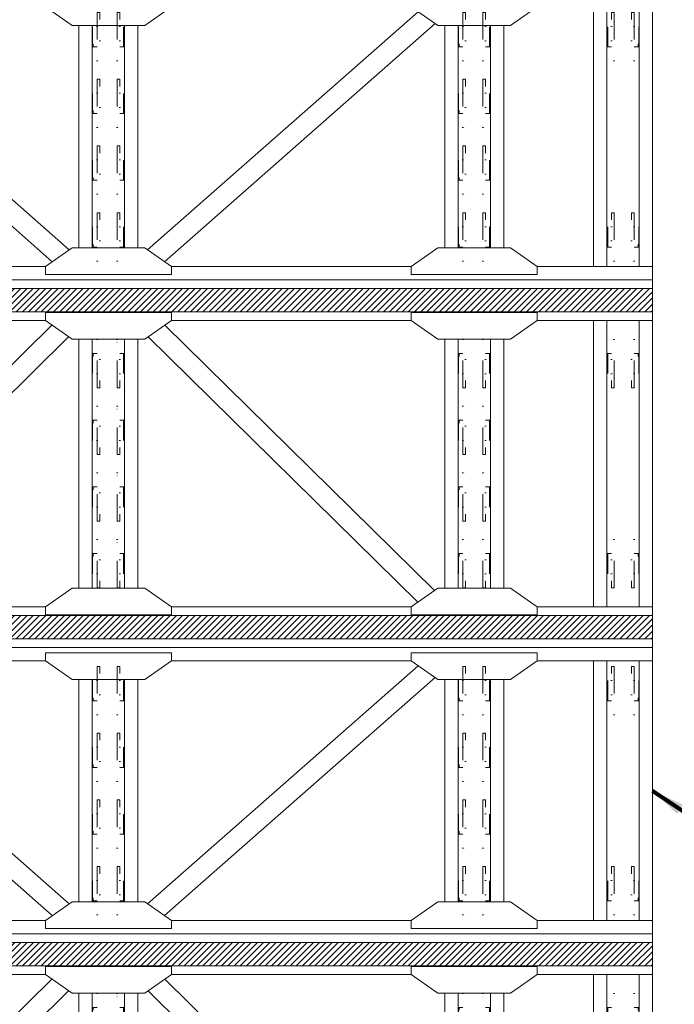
# Model space of a CAD drawing. Header units: millimetres. Extents: x -91343 to -63338, y -767328 to -747548.
# Tile 37 of 42: x -66943 to -65308, y -754424 to -751967. Entities that reach past the tile are written whole.
import ezdxf

# ---------------------------------------------------------------- set-up
doc = ezdxf.new("R2010")
doc.units = ezdxf.units.MM
doc.header["$MEASUREMENT"] = 0
doc.linetypes.add('DGN Style 6', pattern=[753.433768, 0.396127, -158.450845, 277.288979, -158.450845, 0.396127, -158.450845])
doc.styles.add('Style-ENGINEERING_0', font='ENGINEERING.shx')
doc.dimstyles.new('MetricMM', dxfattribs={"dimtxt": 3, "dimasz": 3, "dimexe": 1.5, "dimexo": 1.5, "dimgap": 1.5, "dimtad": 1, "dimdec": 0, "dimzin": 7, "dimtxsty": 'Style-ENGINEERING_0', "dimcen": 0.09, "dimclrd": 1, "dimclre": 1, "dimclrt": 7, "dimadec": 0, "dimazin": 3, "dimtfac": 1, "dimtdec": 0, "dimtofl": 0, "dimtmove": 0, "dimatfit": 3, "dimfxl": 1, "dimtzin": 7, "dimlwd": -1, "dimlwe": 0, "dimarcsym": 0})
pattern_1 = [(45, (-3888.397, 1457.552), (23.33452, -23.33452), [])]

# ---------------------------------------------------------------- blocks, each defined once
blk = doc.blocks.new('*U843')
at = {"color": 7, "linetype": 'DGN Style 6', "lineweight": 0, "flags": 128}
for points in [[(-181.2, 65), (181.2, 65), (181.2, 85), (-181.2, 85), (-181.2, 65)], [(-76.2, 118.5), (76.2, 118.5), (76.2, 113.5), (-76.2, 113.5), (-76.2, 118.5)], [(-181.2, -85), (181.2, -85), (181.2, -65), (-181.2, -65), (-181.2, -85)], [(-76.2, -113.5), (76.2, -113.5), (76.2, -118.5), (-76.2, -118.5), (-76.2, -113.5)]]:
    blk.add_lwpolyline(points, close=True, dxfattribs=at)
for points in [[(76.2, 85), (76.2, 113.5), (-76.2, 113.5), (-76.2, 85)], [(-159, 65), (-159, -65)], [(159, -65), (159, 65)], [(76.2, -85), (76.2, -113.5), (-76.2, -113.5), (-76.2, -85)]]:
    blk.add_lwpolyline(points, dxfattribs=at)
blk = doc.blocks.new('*U844')
at = {"color": 7, "linetype": 'DGN Style 6', "lineweight": 0, "flags": 128}
for points in [[(-181.2, 65), (181.2, 65), (181.2, 85), (-181.2, 85), (-181.2, 65)], [(-76.2, 118.5), (76.2, 118.5), (76.2, 113.5), (-76.2, 113.5), (-76.2, 118.5)], [(-181.2, -85), (181.2, -85), (181.2, -65), (-181.2, -65), (-181.2, -85)], [(-76.2, -113.5), (76.2, -113.5), (76.2, -118.5), (-76.2, -118.5), (-76.2, -113.5)]]:
    blk.add_lwpolyline(points, close=True, dxfattribs=at)
for points in [[(76.2, 85), (76.2, 113.5), (-76.2, 113.5), (-76.2, 85)], [(-159, 65), (-159, -65)], [(159, -65), (159, 65)], [(76.2, -85), (76.2, -113.5), (-76.2, -113.5), (-76.2, -85)]]:
    blk.add_lwpolyline(points, dxfattribs=at)
blk = doc.blocks.new('*U845')
at = {"color": 7, "linetype": 'DGN Style 6', "lineweight": 0, "extrusion": (0, 0, -1), "flags": 128}
for points in [[(181.2, 65), (-181.2, 65), (-181.2, 85), (181.2, 85), (181.2, 65)], [(76.2, 118.5), (-76.2, 118.5), (-76.2, 113.5), (76.2, 113.5), (76.2, 118.5)], [(181.2, -85), (-181.2, -85), (-181.2, -65), (181.2, -65), (181.2, -85)], [(76.2, -113.5), (-76.2, -113.5), (-76.2, -118.5), (76.2, -118.5), (76.2, -113.5)]]:
    blk.add_lwpolyline(points, close=True, dxfattribs=at)
for points in [[(-76.2, 85), (-76.2, 113.5), (76.2, 113.5), (76.2, 85)], [(159, 65), (159, -65)], [(-159, -65), (-159, 65)], [(-76.2, -85), (-76.2, -113.5), (76.2, -113.5), (76.2, -85)]]:
    blk.add_lwpolyline(points, dxfattribs=at)
blk = doc.blocks.new('*U846')
at = {"color": 7, "linetype": 'DGN Style 6', "lineweight": 0, "extrusion": (0, 0, -1), "flags": 128}
for points in [[(181.2, 65), (-181.2, 65), (-181.2, 85), (181.2, 85), (181.2, 65)], [(76.2, 118.5), (-76.2, 118.5), (-76.2, 113.5), (76.2, 113.5), (76.2, 118.5)], [(181.2, -85), (-181.2, -85), (-181.2, -65), (181.2, -65), (181.2, -85)], [(76.2, -113.5), (-76.2, -113.5), (-76.2, -118.5), (76.2, -118.5), (76.2, -113.5)]]:
    blk.add_lwpolyline(points, close=True, dxfattribs=at)
for points in [[(-76.2, 85), (-76.2, 113.5), (76.2, 113.5), (76.2, 85)], [(159, 65), (159, -65)], [(-159, -65), (-159, 65)], [(-76.2, -85), (-76.2, -113.5), (76.2, -113.5), (76.2, -85)]]:
    blk.add_lwpolyline(points, dxfattribs=at)
blk = doc.blocks.new('*U847')
at = {"color": 7, "linetype": 'DGN Style 6', "lineweight": 0, "extrusion": (0, 0, -1), "flags": 128}
for points in [[(181.2, 65), (-181.2, 65), (-181.2, 85), (181.2, 85), (181.2, 65)], [(76.2, 118.5), (-76.2, 118.5), (-76.2, 113.5), (76.2, 113.5), (76.2, 118.5)], [(181.2, -85), (-181.2, -85), (-181.2, -65), (181.2, -65), (181.2, -85)], [(76.2, -113.5), (-76.2, -113.5), (-76.2, -118.5), (76.2, -118.5), (76.2, -113.5)]]:
    blk.add_lwpolyline(points, close=True, dxfattribs=at)
for points in [[(-76.2, 85), (-76.2, 113.5), (76.2, 113.5), (76.2, 85)], [(159, 65), (159, -65)], [(-159, -65), (-159, 65)], [(-76.2, -85), (-76.2, -113.5), (76.2, -113.5), (76.2, -85)]]:
    blk.add_lwpolyline(points, dxfattribs=at)
blk = doc.blocks.new('*U848')
at = {"color": 7, "linetype": 'DGN Style 6', "lineweight": 0, "extrusion": (0, 0, -1), "flags": 128}
for points in [[(181.2, 65), (-181.2, 65), (-181.2, 85), (181.2, 85), (181.2, 65)], [(76.2, 118.5), (-76.2, 118.5), (-76.2, 113.5), (76.2, 113.5), (76.2, 118.5)], [(181.2, -85), (-181.2, -85), (-181.2, -65), (181.2, -65), (181.2, -85)], [(76.2, -113.5), (-76.2, -113.5), (-76.2, -118.5), (76.2, -118.5), (76.2, -113.5)]]:
    blk.add_lwpolyline(points, close=True, dxfattribs=at)
for points in [[(-76.2, 85), (-76.2, 113.5), (76.2, 113.5), (76.2, 85)], [(159, 65), (159, -65)], [(-159, -65), (-159, 65)], [(-76.2, -85), (-76.2, -113.5), (76.2, -113.5), (76.2, -85)]]:
    blk.add_lwpolyline(points, dxfattribs=at)
blk = doc.blocks.new('*U849')
at = {"color": 7, "linetype": 'DGN Style 6', "lineweight": 0, "extrusion": (0, 0, -1), "flags": 128}
for points in [[(181.2, 65), (-181.2, 65), (-181.2, 85), (181.2, 85), (181.2, 65)], [(76.2, 118.5), (-76.2, 118.5), (-76.2, 113.5), (76.2, 113.5), (76.2, 118.5)], [(181.2, -85), (-181.2, -85), (-181.2, -65), (181.2, -65), (181.2, -85)], [(76.2, -113.5), (-76.2, -113.5), (-76.2, -118.5), (76.2, -118.5), (76.2, -113.5)]]:
    blk.add_lwpolyline(points, close=True, dxfattribs=at)
for points in [[(-76.2, 85), (-76.2, 113.5), (76.2, 113.5), (76.2, 85)], [(159, 65), (159, -65)], [(-159, -65), (-159, 65)], [(-76.2, -85), (-76.2, -113.5), (76.2, -113.5), (76.2, -85)]]:
    blk.add_lwpolyline(points, dxfattribs=at)
blk = doc.blocks.new('*U850')
at = {"color": 7, "linetype": 'DGN Style 6', "lineweight": 0, "extrusion": (0, 0, -1), "flags": 128}
for points in [[(181.2, 65), (-181.2, 65), (-181.2, 85), (181.2, 85), (181.2, 65)], [(76.2, 118.5), (-76.2, 118.5), (-76.2, 113.5), (76.2, 113.5), (76.2, 118.5)], [(181.2, -85), (-181.2, -85), (-181.2, -65), (181.2, -65), (181.2, -85)], [(76.2, -113.5), (-76.2, -113.5), (-76.2, -118.5), (76.2, -118.5), (76.2, -113.5)]]:
    blk.add_lwpolyline(points, close=True, dxfattribs=at)
for points in [[(-76.2, 85), (-76.2, 113.5), (76.2, 113.5), (76.2, 85)], [(159, 65), (159, -65)], [(-159, -65), (-159, 65)], [(-76.2, -85), (-76.2, -113.5), (76.2, -113.5), (76.2, -85)]]:
    blk.add_lwpolyline(points, dxfattribs=at)
blk = doc.blocks.new('*U851')
at = {"color": 7, "linetype": 'DGN Style 6', "lineweight": 0, "extrusion": (0, 0, -1), "flags": 128}
for points in [[(181.2, 65), (-181.2, 65), (-181.2, 85), (181.2, 85), (181.2, 65)], [(76.2, 118.5), (-76.2, 118.5), (-76.2, 113.5), (76.2, 113.5), (76.2, 118.5)], [(181.2, -85), (-181.2, -85), (-181.2, -65), (181.2, -65), (181.2, -85)], [(76.2, -113.5), (-76.2, -113.5), (-76.2, -118.5), (76.2, -118.5), (76.2, -113.5)]]:
    blk.add_lwpolyline(points, close=True, dxfattribs=at)
for points in [[(-76.2, 85), (-76.2, 113.5), (76.2, 113.5), (76.2, 85)], [(159, 65), (159, -65)], [(-159, -65), (-159, 65)], [(-76.2, -85), (-76.2, -113.5), (76.2, -113.5), (76.2, -85)]]:
    blk.add_lwpolyline(points, dxfattribs=at)
blk = doc.blocks.new('*U852')
at = {"color": 7, "linetype": 'DGN Style 6', "lineweight": 0, "extrusion": (0, 0, -1), "flags": 128}
for points in [[(181.2, 65), (-181.2, 65), (-181.2, 85), (181.2, 85), (181.2, 65)], [(76.2, 118.5), (-76.2, 118.5), (-76.2, 113.5), (76.2, 113.5), (76.2, 118.5)], [(181.2, -85), (-181.2, -85), (-181.2, -65), (181.2, -65), (181.2, -85)], [(76.2, -113.5), (-76.2, -113.5), (-76.2, -118.5), (76.2, -118.5), (76.2, -113.5)]]:
    blk.add_lwpolyline(points, close=True, dxfattribs=at)
for points in [[(-76.2, 85), (-76.2, 113.5), (76.2, 113.5), (76.2, 85)], [(159, 65), (159, -65)], [(-159, -65), (-159, 65)], [(-76.2, -85), (-76.2, -113.5), (76.2, -113.5), (76.2, -85)]]:
    blk.add_lwpolyline(points, dxfattribs=at)
blk = doc.blocks.new('*U842')
at = {"color": 7, "linetype": 'Continuous', "lineweight": 0}
for p, q in [((4080, -1072.6), (4080, 1072.6)), ((3637, -972.6), (3637, 972.6)), ((3737, -972.6), (3737, 972.6)), ((3980, -972.6), (3980, 972.6)), ((-294.3, -847.9), (-2323.4, 936.4)), ((294.3, -847.9), (2323.4, 936.4)), ((-420.8, -936.5), (-2449.9, 847.8)), ((-221.5, -832.6), (-221.5, 832.6)), ((-121.5, -832.6), (-121.5, 832.6)), ((121.5, -832.6), (121.5, 832.6)), ((221.5, -832.6), (221.5, 832.6)), ((420.8, -936.5), (2449.9, 847.8)), ((2522.8, -832.6), (2522.8, 832.6)), ((2622.8, -832.6), (2622.8, 832.6)), ((2865.8, -832.6), (2865.8, 832.6)), ((2965.8, -832.6), (2965.8, 832.6)), ((-472.5, -972.6), (-2271.8, -972.6)), ((472.5, -972.6), (2271.8, -972.6)), ((4080, -972.6), (3216.8, -972.6)), ((4080, -1072.6), (-4080, -1072.6))]:
    blk.add_line(p, q, dxfattribs=at)
at = {"color": 7, "linetype": 'Continuous', "lineweight": 0, "flags": 128}
for points in [[(472.5, 1032.6), (-472.5, 1032.6), (-472.5, 972.6), (-272.5, 832.6), (272.5, 832.6), (472.5, 972.6), (472.5, 1032.6)], [(3216.8, 1032.6), (2271.8, 1032.6), (2271.8, 972.6), (2471.8, 832.6), (3016.8, 832.6), (3216.8, 972.6), (3216.8, 1032.6)], [(472.5, -1032.6), (-472.5, -1032.6), (-472.5, -972.6), (-272.5, -832.6), (272.5, -832.6), (472.5, -972.6), (472.5, -1032.6)], [(3216.8, -1032.6), (2271.8, -1032.6), (2271.8, -972.6), (2471.8, -832.6), (3016.8, -832.6), (3216.8, -972.6), (3216.8, -1032.6)]]:
    blk.add_lwpolyline(points, close=True, dxfattribs=at)
at = {"color": 7, "linetype": 'DGN Style 6', "lineweight": 0, "extrusion": (0, 0, -1), "rotation": 89.99999999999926}
for name, p in [('*U852', (0, 750)), ('*U848', (-2744.2, 750)), ('*U851', (0, 250)), ('*U847', (-2744.2, 250)), ('*U850', (0, -250)), ('*U846', (-2744.2, -250)), ('*U849', (0, -750)), ('*U845', (-2744.2, -750))]:
    blk.add_blockref(name, p, dxfattribs=at)
at = {"color": 7, "linetype": 'DGN Style 6', "lineweight": 0, "rotation": 89.99999999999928}
for name, p in [('*U844', (3858.5, 750)), ('*U843', (3858.5, -750))]:
    blk.add_blockref(name, p, dxfattribs=at)
blk = doc.blocks.new('*U877')
at = {"color": 7, "linetype": 'DGN Style 6', "lineweight": 0, "flags": 128}
for points in [[(-181.2, 65), (181.2, 65), (181.2, 85), (-181.2, 85), (-181.2, 65)], [(-76.2, 118.5), (76.2, 118.5), (76.2, 113.5), (-76.2, 113.5), (-76.2, 118.5)], [(-181.2, -85), (181.2, -85), (181.2, -65), (-181.2, -65), (-181.2, -85)], [(-76.2, -113.5), (76.2, -113.5), (76.2, -118.5), (-76.2, -118.5), (-76.2, -113.5)]]:
    blk.add_lwpolyline(points, close=True, dxfattribs=at)
for points in [[(76.2, 85), (76.2, 113.5), (-76.2, 113.5), (-76.2, 85)], [(-159, 65), (-159, -65)], [(159, -65), (159, 65)], [(76.2, -85), (76.2, -113.5), (-76.2, -113.5), (-76.2, -85)]]:
    blk.add_lwpolyline(points, dxfattribs=at)
blk = doc.blocks.new('*U878')
at = {"color": 7, "linetype": 'DGN Style 6', "lineweight": 0, "flags": 128}
for points in [[(-181.2, 65), (181.2, 65), (181.2, 85), (-181.2, 85), (-181.2, 65)], [(-76.2, 118.5), (76.2, 118.5), (76.2, 113.5), (-76.2, 113.5), (-76.2, 118.5)], [(-181.2, -85), (181.2, -85), (181.2, -65), (-181.2, -65), (-181.2, -85)], [(-76.2, -113.5), (76.2, -113.5), (76.2, -118.5), (-76.2, -118.5), (-76.2, -113.5)]]:
    blk.add_lwpolyline(points, close=True, dxfattribs=at)
for points in [[(76.2, 85), (76.2, 113.5), (-76.2, 113.5), (-76.2, 85)], [(-159, 65), (-159, -65)], [(159, -65), (159, 65)], [(76.2, -85), (76.2, -113.5), (-76.2, -113.5), (-76.2, -85)]]:
    blk.add_lwpolyline(points, dxfattribs=at)
blk = doc.blocks.new('*U879')
at = {"color": 7, "linetype": 'DGN Style 6', "lineweight": 0, "extrusion": (0, 0, -1), "flags": 128}
for points in [[(181.2, 65), (-181.2, 65), (-181.2, 85), (181.2, 85), (181.2, 65)], [(76.2, 118.5), (-76.2, 118.5), (-76.2, 113.5), (76.2, 113.5), (76.2, 118.5)], [(181.2, -85), (-181.2, -85), (-181.2, -65), (181.2, -65), (181.2, -85)], [(76.2, -113.5), (-76.2, -113.5), (-76.2, -118.5), (76.2, -118.5), (76.2, -113.5)]]:
    blk.add_lwpolyline(points, close=True, dxfattribs=at)
for points in [[(-76.2, 85), (-76.2, 113.5), (76.2, 113.5), (76.2, 85)], [(159, 65), (159, -65)], [(-159, -65), (-159, 65)], [(-76.2, -85), (-76.2, -113.5), (76.2, -113.5), (76.2, -85)]]:
    blk.add_lwpolyline(points, dxfattribs=at)
blk = doc.blocks.new('*U880')
at = {"color": 7, "linetype": 'DGN Style 6', "lineweight": 0, "extrusion": (0, 0, -1), "flags": 128}
for points in [[(181.2, 65), (-181.2, 65), (-181.2, 85), (181.2, 85), (181.2, 65)], [(76.2, 118.5), (-76.2, 118.5), (-76.2, 113.5), (76.2, 113.5), (76.2, 118.5)], [(181.2, -85), (-181.2, -85), (-181.2, -65), (181.2, -65), (181.2, -85)], [(76.2, -113.5), (-76.2, -113.5), (-76.2, -118.5), (76.2, -118.5), (76.2, -113.5)]]:
    blk.add_lwpolyline(points, close=True, dxfattribs=at)
for points in [[(-76.2, 85), (-76.2, 113.5), (76.2, 113.5), (76.2, 85)], [(159, 65), (159, -65)], [(-159, -65), (-159, 65)], [(-76.2, -85), (-76.2, -113.5), (76.2, -113.5), (76.2, -85)]]:
    blk.add_lwpolyline(points, dxfattribs=at)
blk = doc.blocks.new('*U881')
at = {"color": 7, "linetype": 'DGN Style 6', "lineweight": 0, "extrusion": (0, 0, -1), "flags": 128}
for points in [[(181.2, 65), (-181.2, 65), (-181.2, 85), (181.2, 85), (181.2, 65)], [(76.2, 118.5), (-76.2, 118.5), (-76.2, 113.5), (76.2, 113.5), (76.2, 118.5)], [(181.2, -85), (-181.2, -85), (-181.2, -65), (181.2, -65), (181.2, -85)], [(76.2, -113.5), (-76.2, -113.5), (-76.2, -118.5), (76.2, -118.5), (76.2, -113.5)]]:
    blk.add_lwpolyline(points, close=True, dxfattribs=at)
for points in [[(-76.2, 85), (-76.2, 113.5), (76.2, 113.5), (76.2, 85)], [(159, 65), (159, -65)], [(-159, -65), (-159, 65)], [(-76.2, -85), (-76.2, -113.5), (76.2, -113.5), (76.2, -85)]]:
    blk.add_lwpolyline(points, dxfattribs=at)
blk = doc.blocks.new('*U882')
at = {"color": 7, "linetype": 'DGN Style 6', "lineweight": 0, "extrusion": (0, 0, -1), "flags": 128}
for points in [[(181.2, 65), (-181.2, 65), (-181.2, 85), (181.2, 85), (181.2, 65)], [(76.2, 118.5), (-76.2, 118.5), (-76.2, 113.5), (76.2, 113.5), (76.2, 118.5)], [(181.2, -85), (-181.2, -85), (-181.2, -65), (181.2, -65), (181.2, -85)], [(76.2, -113.5), (-76.2, -113.5), (-76.2, -118.5), (76.2, -118.5), (76.2, -113.5)]]:
    blk.add_lwpolyline(points, close=True, dxfattribs=at)
for points in [[(-76.2, 85), (-76.2, 113.5), (76.2, 113.5), (76.2, 85)], [(159, 65), (159, -65)], [(-159, -65), (-159, 65)], [(-76.2, -85), (-76.2, -113.5), (76.2, -113.5), (76.2, -85)]]:
    blk.add_lwpolyline(points, dxfattribs=at)
blk = doc.blocks.new('*U883')
at = {"color": 7, "linetype": 'DGN Style 6', "lineweight": 0, "extrusion": (0, 0, -1), "flags": 128}
for points in [[(181.2, 65), (-181.2, 65), (-181.2, 85), (181.2, 85), (181.2, 65)], [(76.2, 118.5), (-76.2, 118.5), (-76.2, 113.5), (76.2, 113.5), (76.2, 118.5)], [(181.2, -85), (-181.2, -85), (-181.2, -65), (181.2, -65), (181.2, -85)], [(76.2, -113.5), (-76.2, -113.5), (-76.2, -118.5), (76.2, -118.5), (76.2, -113.5)]]:
    blk.add_lwpolyline(points, close=True, dxfattribs=at)
for points in [[(-76.2, 85), (-76.2, 113.5), (76.2, 113.5), (76.2, 85)], [(159, 65), (159, -65)], [(-159, -65), (-159, 65)], [(-76.2, -85), (-76.2, -113.5), (76.2, -113.5), (76.2, -85)]]:
    blk.add_lwpolyline(points, dxfattribs=at)
blk = doc.blocks.new('*U884')
at = {"color": 7, "linetype": 'DGN Style 6', "lineweight": 0, "extrusion": (0, 0, -1), "flags": 128}
for points in [[(181.2, 65), (-181.2, 65), (-181.2, 85), (181.2, 85), (181.2, 65)], [(76.2, 118.5), (-76.2, 118.5), (-76.2, 113.5), (76.2, 113.5), (76.2, 118.5)], [(181.2, -85), (-181.2, -85), (-181.2, -65), (181.2, -65), (181.2, -85)], [(76.2, -113.5), (-76.2, -113.5), (-76.2, -118.5), (76.2, -118.5), (76.2, -113.5)]]:
    blk.add_lwpolyline(points, close=True, dxfattribs=at)
for points in [[(-76.2, 85), (-76.2, 113.5), (76.2, 113.5), (76.2, 85)], [(159, 65), (159, -65)], [(-159, -65), (-159, 65)], [(-76.2, -85), (-76.2, -113.5), (76.2, -113.5), (76.2, -85)]]:
    blk.add_lwpolyline(points, dxfattribs=at)
blk = doc.blocks.new('*U885')
at = {"color": 7, "linetype": 'DGN Style 6', "lineweight": 0, "extrusion": (0, 0, -1), "flags": 128}
for points in [[(181.2, 65), (-181.2, 65), (-181.2, 85), (181.2, 85), (181.2, 65)], [(76.2, 118.5), (-76.2, 118.5), (-76.2, 113.5), (76.2, 113.5), (76.2, 118.5)], [(181.2, -85), (-181.2, -85), (-181.2, -65), (181.2, -65), (181.2, -85)], [(76.2, -113.5), (-76.2, -113.5), (-76.2, -118.5), (76.2, -118.5), (76.2, -113.5)]]:
    blk.add_lwpolyline(points, close=True, dxfattribs=at)
for points in [[(-76.2, 85), (-76.2, 113.5), (76.2, 113.5), (76.2, 85)], [(159, 65), (159, -65)], [(-159, -65), (-159, 65)], [(-76.2, -85), (-76.2, -113.5), (76.2, -113.5), (76.2, -85)]]:
    blk.add_lwpolyline(points, dxfattribs=at)
blk = doc.blocks.new('*U886')
at = {"color": 7, "linetype": 'DGN Style 6', "lineweight": 0, "extrusion": (0, 0, -1), "flags": 128}
for points in [[(181.2, 65), (-181.2, 65), (-181.2, 85), (181.2, 85), (181.2, 65)], [(76.2, 118.5), (-76.2, 118.5), (-76.2, 113.5), (76.2, 113.5), (76.2, 118.5)], [(181.2, -85), (-181.2, -85), (-181.2, -65), (181.2, -65), (181.2, -85)], [(76.2, -113.5), (-76.2, -113.5), (-76.2, -118.5), (76.2, -118.5), (76.2, -113.5)]]:
    blk.add_lwpolyline(points, close=True, dxfattribs=at)
for points in [[(-76.2, 85), (-76.2, 113.5), (76.2, 113.5), (76.2, 85)], [(159, 65), (159, -65)], [(-159, -65), (-159, 65)], [(-76.2, -85), (-76.2, -113.5), (76.2, -113.5), (76.2, -85)]]:
    blk.add_lwpolyline(points, dxfattribs=at)
blk = doc.blocks.new('*U876')
at = {"color": 7, "linetype": 'Continuous', "lineweight": 0}
for p, q in [((-4080, 1072.6), (4080, 1072.6)), ((4080, -1072.6), (4080, 1072.6)), ((-472.5, 972.6), (-2271.8, 972.6)), ((472.5, 972.6), (2271.8, 972.6)), ((3216.8, 972.6), (4080, 972.6)), ((3637, -972.6), (3637, 972.6)), ((3737, -972.6), (3737, 972.6)), ((3980, -972.6), (3980, 972.6)), ((-294.3, -847.9), (-2323.4, 936.4)), ((294.3, -847.9), (2323.4, 936.4)), ((-420.8, -936.5), (-2449.9, 847.8)), ((-221.5, -832.6), (-221.5, 832.6)), ((-121.5, -832.6), (-121.5, 832.6)), ((121.5, -832.6), (121.5, 832.6)), ((221.5, -832.6), (221.5, 832.6)), ((420.8, -936.5), (2449.9, 847.8)), ((2522.8, -832.6), (2522.8, 832.6)), ((2622.8, -832.6), (2622.8, 832.6)), ((2865.8, -832.6), (2865.8, 832.6)), ((2965.8, -832.6), (2965.8, 832.6)), ((-472.5, -972.6), (-2271.8, -972.6)), ((472.5, -972.6), (2271.8, -972.6)), ((4080, -972.6), (3216.8, -972.6)), ((4080, -1072.6), (-4080, -1072.6))]:
    blk.add_line(p, q, dxfattribs=at)
at = {"color": 7, "linetype": 'Continuous', "lineweight": 0, "flags": 128}
for points in [[(472.5, 1032.6), (-472.5, 1032.6), (-472.5, 972.6), (-272.5, 832.6), (272.5, 832.6), (472.5, 972.6), (472.5, 1032.6)], [(3216.8, 1032.6), (2271.8, 1032.6), (2271.8, 972.6), (2471.8, 832.6), (3016.8, 832.6), (3216.8, 972.6), (3216.8, 1032.6)], [(472.5, -1032.6), (-472.5, -1032.6), (-472.5, -972.6), (-272.5, -832.6), (272.5, -832.6), (472.5, -972.6), (472.5, -1032.6)], [(3216.8, -1032.6), (2271.8, -1032.6), (2271.8, -972.6), (2471.8, -832.6), (3016.8, -832.6), (3216.8, -972.6), (3216.8, -1032.6)]]:
    blk.add_lwpolyline(points, close=True, dxfattribs=at)
at = {"color": 7, "linetype": 'DGN Style 6', "lineweight": 0, "extrusion": (0, 0, -1), "rotation": 89.99999999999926}
for name, p in [('*U886', (0, 750)), ('*U882', (-2744.2, 750)), ('*U885', (0, 250)), ('*U881', (-2744.2, 250)), ('*U884', (0, -250)), ('*U880', (-2744.2, -250)), ('*U883', (0, -750)), ('*U879', (-2744.2, -750))]:
    blk.add_blockref(name, p, dxfattribs=at)
at = {"color": 7, "linetype": 'DGN Style 6', "lineweight": 0, "rotation": 89.99999999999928}
for name, p in [('*U878', (3858.5, 750)), ('*U877', (3858.5, -750))]:
    blk.add_blockref(name, p, dxfattribs=at)
blk = doc.blocks.new('*U900')
at = {"color": 7, "linetype": 'DGN Style 6', "lineweight": 0, "extrusion": (0, 0, -1), "flags": 128}
for points in [[(181.2, 65), (-181.2, 65), (-181.2, 85), (181.2, 85), (181.2, 65)], [(76.2, 118.5), (-76.2, 118.5), (-76.2, 113.5), (76.2, 113.5), (76.2, 118.5)], [(181.2, -85), (-181.2, -85), (-181.2, -65), (181.2, -65), (181.2, -85)], [(76.2, -113.5), (-76.2, -113.5), (-76.2, -118.5), (76.2, -118.5), (76.2, -113.5)]]:
    blk.add_lwpolyline(points, close=True, dxfattribs=at)
for points in [[(-76.2, 85), (-76.2, 113.5), (76.2, 113.5), (76.2, 85)], [(159, 65), (159, -65)], [(-159, -65), (-159, 65)], [(-76.2, -85), (-76.2, -113.5), (76.2, -113.5), (76.2, -85)]]:
    blk.add_lwpolyline(points, dxfattribs=at)
blk = doc.blocks.new('*U901')
at = {"color": 7, "linetype": 'DGN Style 6', "lineweight": 0, "extrusion": (0, 0, -1), "flags": 128}
for points in [[(181.2, 65), (-181.2, 65), (-181.2, 85), (181.2, 85), (181.2, 65)], [(76.2, 118.5), (-76.2, 118.5), (-76.2, 113.5), (76.2, 113.5), (76.2, 118.5)], [(181.2, -85), (-181.2, -85), (-181.2, -65), (181.2, -65), (181.2, -85)], [(76.2, -113.5), (-76.2, -113.5), (-76.2, -118.5), (76.2, -118.5), (76.2, -113.5)]]:
    blk.add_lwpolyline(points, close=True, dxfattribs=at)
for points in [[(-76.2, 85), (-76.2, 113.5), (76.2, 113.5), (76.2, 85)], [(159, 65), (159, -65)], [(-159, -65), (-159, 65)], [(-76.2, -85), (-76.2, -113.5), (76.2, -113.5), (76.2, -85)]]:
    blk.add_lwpolyline(points, dxfattribs=at)
blk = doc.blocks.new('*U902')
at = {"color": 7, "linetype": 'DGN Style 6', "lineweight": 0, "flags": 128}
for points in [[(-181.2, 65), (181.2, 65), (181.2, 85), (-181.2, 85), (-181.2, 65)], [(-76.2, 118.5), (76.2, 118.5), (76.2, 113.5), (-76.2, 113.5), (-76.2, 118.5)], [(-181.2, -85), (181.2, -85), (181.2, -65), (-181.2, -65), (-181.2, -85)], [(-76.2, -113.5), (76.2, -113.5), (76.2, -118.5), (-76.2, -118.5), (-76.2, -113.5)]]:
    blk.add_lwpolyline(points, close=True, dxfattribs=at)
for points in [[(76.2, 85), (76.2, 113.5), (-76.2, 113.5), (-76.2, 85)], [(-159, 65), (-159, -65)], [(159, -65), (159, 65)], [(76.2, -85), (76.2, -113.5), (-76.2, -113.5), (-76.2, -85)]]:
    blk.add_lwpolyline(points, dxfattribs=at)
blk = doc.blocks.new('*U903')
at = {"color": 7, "linetype": 'DGN Style 6', "lineweight": 0, "flags": 128}
for points in [[(-181.2, 65), (181.2, 65), (181.2, 85), (-181.2, 85), (-181.2, 65)], [(-76.2, 118.5), (76.2, 118.5), (76.2, 113.5), (-76.2, 113.5), (-76.2, 118.5)], [(-181.2, -85), (181.2, -85), (181.2, -65), (-181.2, -65), (-181.2, -85)], [(-76.2, -113.5), (76.2, -113.5), (76.2, -118.5), (-76.2, -118.5), (-76.2, -113.5)]]:
    blk.add_lwpolyline(points, close=True, dxfattribs=at)
for points in [[(76.2, 85), (76.2, 113.5), (-76.2, 113.5), (-76.2, 85)], [(-159, 65), (-159, -65)], [(159, -65), (159, 65)], [(76.2, -85), (76.2, -113.5), (-76.2, -113.5), (-76.2, -85)]]:
    blk.add_lwpolyline(points, dxfattribs=at)
blk = doc.blocks.new('*U904')
at = {"color": 7, "linetype": 'DGN Style 6', "lineweight": 0, "flags": 128}
for points in [[(-181.2, 65), (181.2, 65), (181.2, 85), (-181.2, 85), (-181.2, 65)], [(-76.2, 118.5), (76.2, 118.5), (76.2, 113.5), (-76.2, 113.5), (-76.2, 118.5)], [(-181.2, -85), (181.2, -85), (181.2, -65), (-181.2, -65), (-181.2, -85)], [(-76.2, -113.5), (76.2, -113.5), (76.2, -118.5), (-76.2, -118.5), (-76.2, -113.5)]]:
    blk.add_lwpolyline(points, close=True, dxfattribs=at)
for points in [[(76.2, 85), (76.2, 113.5), (-76.2, 113.5), (-76.2, 85)], [(-159, 65), (-159, -65)], [(159, -65), (159, 65)], [(76.2, -85), (76.2, -113.5), (-76.2, -113.5), (-76.2, -85)]]:
    blk.add_lwpolyline(points, dxfattribs=at)
blk = doc.blocks.new('*U905')
at = {"color": 7, "linetype": 'DGN Style 6', "lineweight": 0, "flags": 128}
for points in [[(-181.2, 65), (181.2, 65), (181.2, 85), (-181.2, 85), (-181.2, 65)], [(-76.2, 118.5), (76.2, 118.5), (76.2, 113.5), (-76.2, 113.5), (-76.2, 118.5)], [(-181.2, -85), (181.2, -85), (181.2, -65), (-181.2, -65), (-181.2, -85)], [(-76.2, -113.5), (76.2, -113.5), (76.2, -118.5), (-76.2, -118.5), (-76.2, -113.5)]]:
    blk.add_lwpolyline(points, close=True, dxfattribs=at)
for points in [[(76.2, 85), (76.2, 113.5), (-76.2, 113.5), (-76.2, 85)], [(-159, 65), (-159, -65)], [(159, -65), (159, 65)], [(76.2, -85), (76.2, -113.5), (-76.2, -113.5), (-76.2, -85)]]:
    blk.add_lwpolyline(points, dxfattribs=at)
blk = doc.blocks.new('*U906')
at = {"color": 7, "linetype": 'DGN Style 6', "lineweight": 0, "flags": 128}
for points in [[(-181.2, 65), (181.2, 65), (181.2, 85), (-181.2, 85), (-181.2, 65)], [(-76.2, 118.5), (76.2, 118.5), (76.2, 113.5), (-76.2, 113.5), (-76.2, 118.5)], [(-181.2, -85), (181.2, -85), (181.2, -65), (-181.2, -65), (-181.2, -85)], [(-76.2, -113.5), (76.2, -113.5), (76.2, -118.5), (-76.2, -118.5), (-76.2, -113.5)]]:
    blk.add_lwpolyline(points, close=True, dxfattribs=at)
for points in [[(76.2, 85), (76.2, 113.5), (-76.2, 113.5), (-76.2, 85)], [(-159, 65), (-159, -65)], [(159, -65), (159, 65)], [(76.2, -85), (76.2, -113.5), (-76.2, -113.5), (-76.2, -85)]]:
    blk.add_lwpolyline(points, dxfattribs=at)
blk = doc.blocks.new('*U907')
at = {"color": 7, "linetype": 'DGN Style 6', "lineweight": 0, "flags": 128}
for points in [[(-181.2, 65), (181.2, 65), (181.2, 85), (-181.2, 85), (-181.2, 65)], [(-76.2, 118.5), (76.2, 118.5), (76.2, 113.5), (-76.2, 113.5), (-76.2, 118.5)], [(-181.2, -85), (181.2, -85), (181.2, -65), (-181.2, -65), (-181.2, -85)], [(-76.2, -113.5), (76.2, -113.5), (76.2, -118.5), (-76.2, -118.5), (-76.2, -113.5)]]:
    blk.add_lwpolyline(points, close=True, dxfattribs=at)
for points in [[(76.2, 85), (76.2, 113.5), (-76.2, 113.5), (-76.2, 85)], [(-159, 65), (-159, -65)], [(159, -65), (159, 65)], [(76.2, -85), (76.2, -113.5), (-76.2, -113.5), (-76.2, -85)]]:
    blk.add_lwpolyline(points, dxfattribs=at)
blk = doc.blocks.new('*U908')
at = {"color": 7, "linetype": 'DGN Style 6', "lineweight": 0, "flags": 128}
for points in [[(-181.2, 65), (181.2, 65), (181.2, 85), (-181.2, 85), (-181.2, 65)], [(-76.2, 118.5), (76.2, 118.5), (76.2, 113.5), (-76.2, 113.5), (-76.2, 118.5)], [(-181.2, -85), (181.2, -85), (181.2, -65), (-181.2, -65), (-181.2, -85)], [(-76.2, -113.5), (76.2, -113.5), (76.2, -118.5), (-76.2, -118.5), (-76.2, -113.5)]]:
    blk.add_lwpolyline(points, close=True, dxfattribs=at)
for points in [[(76.2, 85), (76.2, 113.5), (-76.2, 113.5), (-76.2, 85)], [(-159, 65), (-159, -65)], [(159, -65), (159, 65)], [(76.2, -85), (76.2, -113.5), (-76.2, -113.5), (-76.2, -85)]]:
    blk.add_lwpolyline(points, dxfattribs=at)
blk = doc.blocks.new('*U909')
at = {"color": 7, "linetype": 'DGN Style 6', "lineweight": 0, "flags": 128}
for points in [[(-181.2, 65), (181.2, 65), (181.2, 85), (-181.2, 85), (-181.2, 65)], [(-76.2, 118.5), (76.2, 118.5), (76.2, 113.5), (-76.2, 113.5), (-76.2, 118.5)], [(-181.2, -85), (181.2, -85), (181.2, -65), (-181.2, -65), (-181.2, -85)], [(-76.2, -113.5), (76.2, -113.5), (76.2, -118.5), (-76.2, -118.5), (-76.2, -113.5)]]:
    blk.add_lwpolyline(points, close=True, dxfattribs=at)
for points in [[(76.2, 85), (76.2, 113.5), (-76.2, 113.5), (-76.2, 85)], [(-159, 65), (-159, -65)], [(159, -65), (159, 65)], [(76.2, -85), (76.2, -113.5), (-76.2, -113.5), (-76.2, -85)]]:
    blk.add_lwpolyline(points, dxfattribs=at)
blk = doc.blocks.new('*U893')
at = {"linetype": 'DGN Style 6', "lineweight": 0}
h = blk.add_hatch(dxfattribs=at)
h.set_pattern_fill('HATCH', color=5, style=0, pattern_type=2)
h.set_pattern_definition(pattern_1)
h.paths.add_polyline_path([(-4080, 1312.5), (4080, 1312.5), (4080, 1137.5), (-4080, 1137.5)])
h = blk.add_hatch(dxfattribs=at)
h.set_pattern_fill('HATCH', color=5, style=0, pattern_type=2)
h.set_pattern_definition([(45, (-3888.397, -992.448), (23.33452, -23.33452), [])])
h.paths.add_polyline_path([(-4080, -1137.5), (4080, -1137.5), (4080, -1312.5), (-4080, -1312.5)])
at = {"color": 7, "linetype": 'Continuous', "lineweight": 0}
for p, q in [((4080, 1377.4), (-4080, 1377.4)), ((4080, 1377.4), (4080, -1377.4)), ((-423.4, 1038.2), (-2445.9, -950.7)), ((-472.5, 1072.6), (-2271.8, 1072.6)), ((423.3, 1038.2), (2445.8, -950.7)), ((2271.7, 1072.6), (472.5, 1072.6)), ((4080, 1072.6), (3216.7, 1072.6)), ((3637, 1072.6), (3637, -1072.6)), ((3737, 1072.6), (3737, -1072.6)), ((3980, 1072.6), (3980, -1072.6)), ((-298.4, 950.7), (-2320.9, -1038.2)), ((-221.5, 932.6), (-221.5, -932.6)), ((-121.5, 932.6), (-121.5, -932.6)), ((121.5, 932.6), (121.5, -932.6)), ((221.5, 932.6), (221.5, -932.6)), ((298.4, 950.7), (2320.8, -1038.2)), ((2522.7, 932.6), (2522.7, -932.6)), ((2622.7, 932.6), (2622.7, -932.6)), ((2865.7, 932.6), (2865.7, -932.6)), ((2965.7, 932.6), (2965.7, -932.6)), ((-472.5, -1072.6), (-2271.8, -1072.6)), ((2271.7, -1072.6), (472.5, -1072.6)), ((3216.7, -1072.6), (4080, -1072.6)), ((4080, -1377.4), (-4080, -1377.4))]:
    blk.add_line(p, q, dxfattribs=at)
at = {"color": 5, "linetype": 'Continuous', "lineweight": 0, "flags": 128}
for points in [[(-4080, 1312.5), (4080, 1312.5), (4080, 1137.5), (-4080, 1137.5), (-4080, 1312.5)], [(-4080, -1137.5), (4080, -1137.5), (4080, -1312.5), (-4080, -1312.5), (-4080, -1137.5)]]:
    blk.add_lwpolyline(points, close=True, dxfattribs=at)
at = {"color": 7, "linetype": 'Continuous', "lineweight": 0, "flags": 128}
for points in [[(-472.5, 1132.6), (472.5, 1132.6), (472.5, 1072.6), (272.5, 932.6), (-272.5, 932.6), (-472.5, 1072.6), (-472.5, 1132.6)], [(3216.7, 1132.6), (2271.7, 1132.6), (2271.7, 1072.6), (2471.7, 932.6), (3016.7, 932.6), (3216.7, 1072.6), (3216.7, 1132.6)], [(-472.5, -1132.6), (472.5, -1132.6), (472.5, -1072.6), (272.5, -932.6), (-272.5, -932.6), (-472.5, -1072.6), (-472.5, -1132.6)], [(3216.7, -1132.6), (2271.7, -1132.6), (2271.7, -1072.6), (2471.7, -932.6), (3016.7, -932.6), (3216.7, -1072.6), (3216.7, -1132.6)]]:
    blk.add_lwpolyline(points, close=True, dxfattribs=at)
at = {"color": 7, "linetype": 'DGN Style 6', "lineweight": 0, "rotation": 269.9999999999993}
for name, p in [('*U902', (-0.1, 750)), ('*U906', (2744.2, 750)), ('*U903', (-0.1, 250)), ('*U907', (2744.2, 250)), ('*U904', (-0.1, -250)), ('*U908', (2744.2, -250)), ('*U905', (-0.1, -750)), ('*U909', (2744.2, -750))]:
    blk.add_blockref(name, p, dxfattribs=at)
at = {"color": 7, "linetype": 'DGN Style 6', "lineweight": 0, "extrusion": (0, 0, -1), "rotation": 269.9999999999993}
for name, p in [('*U900', (-3858.5, 750)), ('*U901', (-3858.5, -750))]:
    blk.add_blockref(name, p, dxfattribs=at)
blk = doc.blocks.new('*U934')
at = {"color": 7, "linetype": 'DGN Style 6', "lineweight": 0, "extrusion": (0, 0, -1), "flags": 128}
for points in [[(181.2, 65), (-181.2, 65), (-181.2, 85), (181.2, 85), (181.2, 65)], [(76.2, 118.5), (-76.2, 118.5), (-76.2, 113.5), (76.2, 113.5), (76.2, 118.5)], [(181.2, -85), (-181.2, -85), (-181.2, -65), (181.2, -65), (181.2, -85)], [(76.2, -113.5), (-76.2, -113.5), (-76.2, -118.5), (76.2, -118.5), (76.2, -113.5)]]:
    blk.add_lwpolyline(points, close=True, dxfattribs=at)
for points in [[(-76.2, 85), (-76.2, 113.5), (76.2, 113.5), (76.2, 85)], [(159, 65), (159, -65)], [(-159, -65), (-159, 65)], [(-76.2, -85), (-76.2, -113.5), (76.2, -113.5), (76.2, -85)]]:
    blk.add_lwpolyline(points, dxfattribs=at)
blk = doc.blocks.new('*U936')
at = {"color": 7, "linetype": 'DGN Style 6', "lineweight": 0, "flags": 128}
for points in [[(-181.2, 65), (181.2, 65), (181.2, 85), (-181.2, 85), (-181.2, 65)], [(-76.2, 118.5), (76.2, 118.5), (76.2, 113.5), (-76.2, 113.5), (-76.2, 118.5)], [(-181.2, -85), (181.2, -85), (181.2, -65), (-181.2, -65), (-181.2, -85)], [(-76.2, -113.5), (76.2, -113.5), (76.2, -118.5), (-76.2, -118.5), (-76.2, -113.5)]]:
    blk.add_lwpolyline(points, close=True, dxfattribs=at)
for points in [[(76.2, 85), (76.2, 113.5), (-76.2, 113.5), (-76.2, 85)], [(-159, 65), (-159, -65)], [(159, -65), (159, 65)], [(76.2, -85), (76.2, -113.5), (-76.2, -113.5), (-76.2, -85)]]:
    blk.add_lwpolyline(points, dxfattribs=at)
blk = doc.blocks.new('*U940')
at = {"color": 7, "linetype": 'DGN Style 6', "lineweight": 0, "flags": 128}
for points in [[(-181.2, 65), (181.2, 65), (181.2, 85), (-181.2, 85), (-181.2, 65)], [(-76.2, 118.5), (76.2, 118.5), (76.2, 113.5), (-76.2, 113.5), (-76.2, 118.5)], [(-181.2, -85), (181.2, -85), (181.2, -65), (-181.2, -65), (-181.2, -85)], [(-76.2, -113.5), (76.2, -113.5), (76.2, -118.5), (-76.2, -118.5), (-76.2, -113.5)]]:
    blk.add_lwpolyline(points, close=True, dxfattribs=at)
for points in [[(76.2, 85), (76.2, 113.5), (-76.2, 113.5), (-76.2, 85)], [(-159, 65), (-159, -65)], [(159, -65), (159, 65)], [(76.2, -85), (76.2, -113.5), (-76.2, -113.5), (-76.2, -85)]]:
    blk.add_lwpolyline(points, dxfattribs=at)
blk = doc.blocks.new('*U927')
at = {"linetype": 'DGN Style 6', "lineweight": 0}
h = blk.add_hatch(dxfattribs=at)
h.set_pattern_fill('HATCH', color=5, style=0, pattern_type=2)
h.set_pattern_definition(pattern_1)
h.paths.add_polyline_path([(-4080, 1312.5), (4080, 1312.5), (4080, 1137.5), (-4080, 1137.5)])
at = {"color": 7, "linetype": 'Continuous', "lineweight": 0}
for p, q in [((4080, 1377.4), (-4080, 1377.4)), ((4080, 1377.4), (4080, -1377.4)), ((-423.4, 1038.2), (-2445.9, -950.7)), ((-472.5, 1072.6), (-2271.8, 1072.6)), ((423.3, 1038.2), (2445.8, -950.7)), ((2271.7, 1072.6), (472.5, 1072.6)), ((4080, 1072.6), (3216.7, 1072.6)), ((3637, 1072.6), (3637, -1072.6)), ((3737, 1072.6), (3737, -1072.6)), ((3980, 1072.6), (3980, -1072.6)), ((-298.4, 950.7), (-2320.9, -1038.2)), ((-221.5, 932.6), (-221.5, -932.6)), ((-121.5, 932.6), (-121.5, -932.6)), ((121.5, 932.6), (121.5, -932.6)), ((221.5, 932.6), (221.5, -932.6)), ((298.4, 950.7), (2320.8, -1038.2)), ((2522.7, 932.6), (2522.7, -932.6)), ((2622.7, 932.6), (2622.7, -932.6)), ((2865.7, 932.6), (2865.7, -932.6)), ((2965.7, 932.6), (2965.7, -932.6))]:
    blk.add_line(p, q, dxfattribs=at)
at = {"color": 5, "linetype": 'Continuous', "lineweight": 0, "flags": 128}
blk.add_lwpolyline([(-4080, 1312.5), (4080, 1312.5), (4080, 1137.5), (-4080, 1137.5), (-4080, 1312.5)], close=True, dxfattribs=at)
at = {"color": 7, "linetype": 'Continuous', "lineweight": 0, "flags": 128}
for points in [[(-472.5, 1132.6), (472.5, 1132.6), (472.5, 1072.6), (272.5, 932.6), (-272.5, 932.6), (-472.5, 1072.6), (-472.5, 1132.6)], [(3216.7, 1132.6), (2271.7, 1132.6), (2271.7, 1072.6), (2471.7, 932.6), (3016.7, 932.6), (3216.7, 1072.6), (3216.7, 1132.6)]]:
    blk.add_lwpolyline(points, close=True, dxfattribs=at)
at = {"color": 7, "linetype": 'DGN Style 6', "lineweight": 0, "rotation": 269.9999999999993}
for name, p in [('*U936', (-0.1, 750)), ('*U940', (2744.2, 750))]:
    blk.add_blockref(name, p, dxfattribs=at)
at = {"color": 7, "linetype": 'DGN Style 6', "lineweight": 0, "extrusion": (0, 0, -1), "rotation": 269.9999999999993}
blk.add_blockref('*U934', (-3858.5, 750), dxfattribs=at)
blk = doc.blocks.new('*U569')
at = {"color": 7, "linetype": 'Continuous', "lineweight": 0, "xscale": 0.3329999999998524, "yscale": 0.3329999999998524, "zscale": 0.3329999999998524}
for name, p in [('*U842', (10618.54, 5178.58)), ('*U893', (10618.56, 4362.71)), ('*U876', (10618.54, 3546.88)), ('*U927', (10618.56, 2731.01))]:
    blk.add_blockref(name, p, dxfattribs=at)
at = {"color": 1, "linetype": 'Continuous'}
blk.add_leader([(11977.18, 3546.87), (12212.77, 3388.81)], dimstyle='MetricMM', override={"dimtxt": 83.25, "dimasz": 83.25, "dimgap": 41.625, "dimclrd": 0, "dimlwd": 65534}, dxfattribs=at)

msp = doc.modelspace()

# ---------------------------------------------------------------- block references
at = {"color": 7, "linetype": 'Continuous', "lineweight": 13}
msp.add_blockref('*U569', (-77340.2, -757437.75), dxfattribs=at)

doc.saveas('drawing.dxf')
